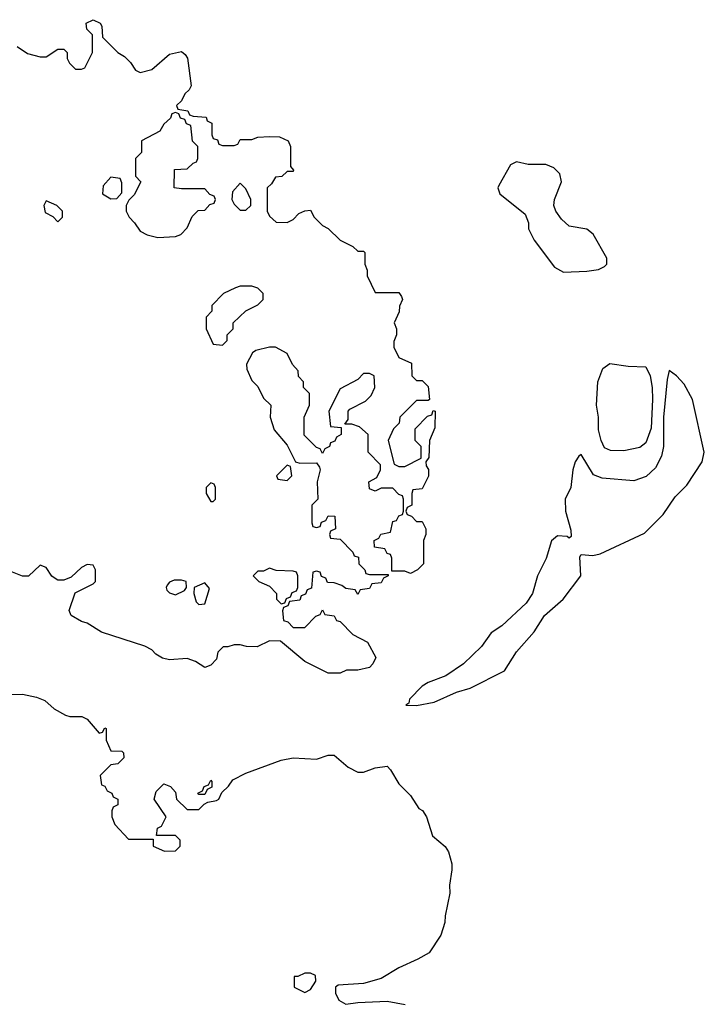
# Model space of a CAD drawing. Header units: inches. Extents: x 1793389 to 1900389, y 320802 to 470796.
# Tile 130 of 256: x 1880640 to 1882969, y 355792 to 359142. Entities that reach past the tile are written whole.
import ezdxf

# ---------------------------------------------------------------- set-up
doc = ezdxf.new("R2010")
doc.units = ezdxf.units.IN
doc.header["$MEASUREMENT"] = 0
doc.layers.add('B8385', color=7, linetype='Continuous')

msp = doc.modelspace()

# ---------------------------------------------------------------- linework, layer by layer
at = {"layer": 'B8385', "color": 2, "elevation": 194}
for points in [[(1880630.9, 359050.9), (1880666.8, 359026.8), (1880710, 359016), (1880730, 359016), (1880770, 359042), (1880790, 359042), (1880802, 359030), (1880802, 359010), (1880810, 358994), (1880830, 358974), (1880850, 358974), (1880862, 358978), (1880888, 359030), (1880888, 359090), (1880868, 359110), (1880866, 359130), (1880890, 359142), (1880914, 359130), (1880919.6, 359119.6), (1880922, 359082), (1880974, 359030), (1880996.9, 359016.9), (1881016.9, 358996.9), (1881034, 358970), (1881050, 358962), (1881090, 358972), (1881150, 359024.7), (1881190, 359034), (1881203.6, 359023.6), (1881211.1, 359011.1), (1881223.6, 358916.4), (1881216.9, 358903.1), (1881202, 358890), (1881190, 358866), (1881174, 358850), (1881178, 358838), (1881211.6, 358831.6), (1881218, 358818), (1881230, 358814), (1881274, 358810), (1881278, 358798), (1881294, 358790), (1881294, 358750), (1881298, 358738), (1881312.7, 358732.7), (1881318, 358718), (1881330, 358714), (1881370, 358714), (1881382, 358718), (1881390, 358734), (1881430, 358734), (1881450, 358742), (1881490, 358744.7), (1881523.6, 358743.6), (1881554, 358730), (1881562, 358710), (1881562, 358642), (1881572, 358630), (1881570, 358626), (1881550, 358626), (1881531.6, 358608.4), (1881510, 358606), (1881496.9, 358583.1), (1881482, 358570), (1881482, 358490), (1881490, 358474), (1881512.7, 358452.7), (1881550, 358452), (1881570, 358462), (1881590, 358482), (1881610, 358492), (1881630, 358494), (1881642, 358470), (1881670, 358442), (1881690, 358432), (1881730, 358392), (1881774, 358370), (1881790, 358354), (1881810, 358354), (1881814, 358350), (1881814, 358310), (1881822, 358290), (1881822, 358270), (1881850, 358214), (1881930, 358214), (1881939.6, 358199.6), (1881942, 358190), (1881932.7, 358167.3), (1881931.6, 358148.4), (1881914, 358110), (1881922, 358090), (1881922, 358070), (1881912.7, 358047.3), (1881912.7, 358027.3), (1881930, 357992), (1881972.7, 357972.7), (1881974, 357930), (1881990, 357914), (1882010, 357914), (1882030, 357894), (1882034, 357850), (1882030, 357846), (1881990, 357846), (1881934, 357790), (1881931.3, 357768.7), (1881912, 357750), (1881894, 357710), (1881914, 357630), (1881930, 357622), (1881950, 357622), (1882006, 357650), (1882006, 357690), (1881986, 357710), (1881986, 357750), (1882027.3, 357792.7), (1882042, 357798), (1882047.3, 357812.7), (1882054, 357810), (1882052.7, 357752.7), (1882034, 357710), (1882032.7, 357652.7), (1882022, 357638), (1882023.6, 357623.6), (1882031.3, 357611.3), (1882031.1, 357588.9), (1882010, 357546), (1881978, 357542), (1881974, 357530), (1881974, 357490), (1881958, 357482), (1881954, 357470), (1881958, 357458), (1881972.7, 357452.7), (1881990, 357434), (1882010, 357434), (1882022, 357410), (1882022, 357390), (1882014, 357370), (1882014, 357290), (1881994, 357270), (1881970, 357258), (1881950, 357266), (1881906, 357266), (1881906, 357310), (1881902, 357322), (1881890, 357326), (1881882, 357342), (1881847.3, 357347.3), (1881846, 357370), (1881862, 357378), (1881868.4, 357391.6), (1881902, 357398), (1881910, 357434), (1881922, 357438), (1881930, 357454), (1881942, 357458), (1881946, 357470), (1881946, 357510), (1881942, 357522), (1881930, 357526), (1881910, 357548), (1881870, 357548), (1881850, 357538), (1881830, 357546), (1881828, 357570), (1881855.3, 357584.7), (1881868, 357610), (1881867.3, 357627.3), (1881826, 357670), (1881826, 357730), (1881796.4, 357756.4), (1881770, 357766), (1881746, 357766), (1881758, 357782), (1881758, 357810), (1881763.1, 357816.9), (1881816.4, 357843.6), (1881836.4, 357863.6), (1881848, 357890), (1881846, 357930), (1881830, 357938), (1881810, 357938), (1881790, 357918), (1881730, 357886), (1881692, 357810), (1881698, 357758), (1881734, 357754), (1881734, 357730), (1881718, 357722), (1881712.7, 357707.3), (1881698, 357702), (1881694, 357690), (1881678, 357682), (1881670, 357666), (1881662, 357682), (1881650, 357686), (1881608.4, 357728.4), (1881608, 357790), (1881626, 357830), (1881626, 357870), (1881606, 357890), (1881606, 357910), (1881588.4, 357928.4), (1881587.3, 357947.3), (1881568.4, 357968.4), (1881550, 358006), (1881510, 358028), (1881490, 358028), (1881443.6, 358016.4), (1881431.6, 358008.4), (1881412, 357970), (1881412.7, 357952.7), (1881430, 357914), (1881450, 357894), (1881470, 357854), (1881494, 357830), (1881492, 357790), (1881506, 357746), (1881550, 357694), (1881578, 357638), (1881592.7, 357632.7), (1881650, 357634), (1881659.6, 357619.6), (1881662, 357610), (1881652, 357570), (1881654, 357510), (1881634, 357490), (1881634, 357430), (1881638, 357418), (1881650, 357414), (1881662, 357418), (1881667.3, 357432.7), (1881682, 357438), (1881690, 357454), (1881712.7, 357452.7), (1881714, 357410), (1881698, 357402), (1881694, 357390), (1881698, 357378), (1881730, 357374), (1881774, 357330), (1881778, 357318), (1881792.7, 357312.7), (1881794, 357290), (1881814, 357270), (1881818, 357258), (1881830, 357254), (1881894, 357254), (1881894, 357250), (1881878, 357242), (1881870, 357226), (1881838, 357222), (1881830, 357206), (1881798, 357202), (1881790, 357186), (1881782, 357202), (1881750, 357206), (1881736.4, 357216.4), (1881710, 357226), (1881687.3, 357227.3), (1881682, 357242), (1881667.3, 357247.3), (1881662, 357262), (1881650, 357266), (1881638, 357262), (1881632.7, 357207.3), (1881618, 357202), (1881612.7, 357187.3), (1881598, 357182), (1881592.7, 357167.3), (1881558, 357162), (1881552.7, 357147.3), (1881538, 357142), (1881534, 357130), (1881538, 357098), (1881552.7, 357092.7), (1881570, 357074), (1881610, 357074), (1881647.3, 357112.7), (1881662, 357118), (1881670, 357134), (1881678, 357118), (1881710, 357114), (1881718, 357098), (1881730, 357094), (1881774, 357050), (1881823.6, 357023.6), (1881851.6, 356971.6), (1881842, 356950), (1881830, 356938), (1881790, 356928.7), (1881751.6, 356928.4), (1881730, 356918), (1881690, 356918), (1881610, 356958), (1881527.3, 357027.3), (1881490, 357028), (1881448.4, 357008.4), (1881411.3, 357008.7), (1881390, 357015.3), (1881370, 357015.3), (1881348, 357008), (1881332, 357008), (1881314, 356990), (1881310, 356966), (1881290, 356946), (1881270, 356938), (1881238, 356958), (1881210, 356968.7), (1881150, 356964), (1881126, 356970), (1881103.1, 356983.1), (1881090, 356998), (1881066, 357010), (1880918, 357058), (1880870, 357088.7), (1880850, 357094), (1880814.6, 357114.6), (1880808.9, 357131.1), (1880828.7, 357191.3), (1880890, 357222), (1880898, 357230), (1880898, 357270), (1880890, 357286), (1880870, 357288), (1880850, 357278), (1880814.8, 357245.2), (1880790, 357235.3), (1880770, 357235.3), (1880760.2, 357240.2), (1880748.9, 357248.9), (1880730, 357278), (1880710, 357286), (1880670, 357248), (1880650, 357248), (1880610, 357264)], [(1880586, 356846), (1880650, 356846.8), (1880696.8, 356836.8), (1880725.4, 356825.4), (1880756.9, 356796.9), (1880795.3, 356775.3), (1880810.9, 356770.9), (1880850.9, 356770.9), (1880870, 356762), (1880910, 356714), (1880922, 356718), (1880930, 356732), (1880934, 356730), (1880934, 356690), (1880950, 356654), (1880987.3, 356652.7), (1880992.7, 356647.3), (1880994, 356630), (1880974, 356610), (1880950, 356606), (1880914, 356570), (1880918, 356538), (1880930, 356534), (1880938, 356518), (1880954, 356510), (1880958, 356498), (1880974, 356490), (1880974, 356470), (1880958, 356462), (1880954, 356450), (1880954, 356430), (1880963.6, 356403.6), (1881010, 356354), (1881094, 356354), (1881094, 356330), (1881132.7, 356312.7), (1881170, 356314), (1881186, 356330), (1881186, 356350), (1881170, 356366), (1881106, 356366), (1881108.7, 356391.3), (1881122, 356398), (1881138, 356430), (1881098, 356490), (1881104.7, 356515.3), (1881130, 356542), (1881152.7, 356532.7), (1881170, 356514), (1881174, 356490), (1881210, 356454), (1881250, 356454), (1881267.3, 356472.7), (1881280.4, 356479.6), (1881310, 356484.7), (1881318, 356490), (1881327.3, 356512.7), (1881350, 356534), (1881364.7, 356555.3), (1881410, 356578), (1881530, 356622.8), (1881570, 356630.8), (1881650, 356626), (1881690, 356638.8), (1881710, 356638.8), (1881758, 356598), (1881790, 356581), (1881810, 356581), (1881850, 356596), (1881890, 356602), (1881902, 356590), (1881930, 356542), (1881970, 356502), (1881998, 356458), (1882010.7, 356450.7), (1882024.7, 356430), (1882044.5, 356364.5), (1882088.1, 356328.1), (1882099.1, 356310), (1882110.4, 356270), (1882110.5, 356249.5), (1882102.5, 356197.5), (1882104, 356170), (1882087.5, 356092.5), (1882086.8, 356070), (1882072.8, 356027.2), (1882032.8, 355967.2), (1881995.2, 355944.8), (1881930, 355916), (1881870, 355879), (1881810, 355862), (1881723.6, 355856.4), (1881714, 355850), (1881714, 355830), (1881725.4, 355805.4), (1881750, 355792), (1881790, 355798), (1881890, 355802), (1881951.1, 355791.1)]]:
    msp.add_lwpolyline(points, dxfattribs=at)
at = {"layer": 'B8385', "color": 2}
for points, elevation in [([(1881170, 358826), (1881158, 358822), (1881152.7, 358807.3), (1881130, 358786), (1881116.9, 358763.1), (1881054, 358730), (1881054, 358690), (1881034, 358670), (1881034, 358610), (1881052, 358590), (1881030, 358546), (1881011.6, 358528.4), (1881002, 358510), (1881002, 358490), (1881012, 358470), (1881031.1, 358451.1), (1881050, 358422), (1881074, 358410), (1881110, 358401), (1881170, 358404.7), (1881188.4, 358411.6), (1881210, 358434), (1881227.3, 358472.7), (1881247.3, 358492.7), (1881270, 358494), (1881287.3, 358512.7), (1881302, 358518), (1881306, 358530), (1881302, 358542), (1881287.3, 358547.3), (1881270, 358566), (1881190, 358566), (1881166, 358570), (1881167.3, 358632.7), (1881210, 358634), (1881230, 358654), (1881242, 358658), (1881246, 358670), (1881246, 358710), (1881228.4, 358728.4), (1881222, 358782), (1881207.3, 358787.3), (1881202, 358802), (1881187.3, 358807.3), (1881182, 358822)], 194), ([(1882330, 358658), (1882310, 358648), (1882270, 358578), (1882267.3, 358570), (1882274, 358550), (1882359.8, 358479.8), (1882370.9, 358450.9), (1882371.3, 358430), (1882390, 358392), (1882459.8, 358299.8), (1882490, 358282.8), (1882570, 358286), (1882610, 358292), (1882630, 358302), (1882638, 358310), (1882638, 358330), (1882591.8, 358411.8), (1882570, 358429.2), (1882510, 358439), (1882483.3, 358463.3), (1882464, 358490), (1882457.2, 358510), (1882459.3, 358530), (1882484, 358590), (1882478, 358618), (1882458, 358638), (1882430, 358648.7), (1882370, 358649)], 198), ([(1880950, 358606), (1880923.6, 358576.4), (1880922, 358550), (1880950, 358532), (1880970, 358534), (1880987.3, 358552.7), (1880987.3, 358587.3), (1880982, 358602)], 194), ([(1881390, 358586), (1881363.6, 358556.4), (1881362, 358530), (1881370, 358514), (1881390, 358494), (1881410, 358494), (1881426, 358510), (1881426, 358530), (1881410, 358566)], 194), ([(1880730, 358526), (1880722, 358510), (1880726.4, 358486.4), (1880752.7, 358472.7), (1880770, 358454), (1880786, 358470), (1880786, 358490), (1880766, 358510)], 194), ([(1881430, 358235.3), (1881390, 358235.3), (1881374, 358230), (1881334, 358210), (1881294, 358170), (1881294, 358150), (1881274, 358130), (1881274, 358090), (1881298, 358038), (1881330, 358034), (1881346, 358050), (1881346, 358070), (1881366, 358090), (1881366, 358110), (1881408.9, 358151.1), (1881450, 358172), (1881468, 358190), (1881468, 358210), (1881450, 358228)], 194), ([(1882695.5, 357675.5), (1882650, 357676), (1882630, 357685.2), (1882618, 357710), (1882610, 357746), (1882609.6, 357789.6), (1882602.7, 357830), (1882607.3, 357910), (1882624.7, 357955.3), (1882648.4, 357971.6), (1882710, 357962.8), (1882770, 357961), (1882785.5, 357930), (1882792.6, 357890), (1882793.6, 357850), (1882788.4, 357751.6), (1882770, 357702), (1882750, 357686)], 194), ([(1882850, 357948), (1882842.8, 357917.2), (1882830.3, 357790), (1882830.2, 357689.8), (1882823.6, 357656.4), (1882802.9, 357617.1), (1882772.2, 357587.8), (1882730, 357572.3), (1882622, 357582), (1882592.9, 357592.9), (1882550, 357662), (1882542.8, 357657.2), (1882530, 357638), (1882522, 357610), (1882514.8, 357550), (1882495.5, 357510), (1882497.1, 357470), (1882515.3, 357404.7), (1882516, 357384), (1882510, 357378), (1882503.1, 357383.1), (1882470, 357386), (1882450, 357369), (1882431.8, 357308.2), (1882402, 357250), (1882384.9, 357190), (1882363.7, 357156.3), (1882280.4, 357079.6), (1882244.6, 357055.4), (1882211.3, 357008.7), (1882150.3, 356949.7), (1882090.4, 356909.6), (1882030, 356887), (1882010, 356874.5), (1881966, 356830), (1881963.6, 356816.4), (1881954, 356810), (1881990, 356808), (1882050, 356819.5), (1882126, 356854), (1882172.7, 356867.3), (1882290, 356926.8), (1882330, 356991), (1882390, 357058.8), (1882425.6, 357114.4), (1882489.4, 357170), (1882549.2, 357250), (1882546, 357314), (1882550, 357322), (1882590, 357318.8), (1882615.5, 357324.5), (1882765.6, 357394.4), (1882830, 357458), (1882870, 357518), (1882910, 357558), (1882962, 357638), (1882969.5, 357670.5), (1882929.3, 357850), (1882901.5, 357901.5), (1882875.3, 357930)], 198), ([(1881550, 357626), (1881514, 357590), (1881518, 357578), (1881550, 357574), (1881566, 357590), (1881562, 357622)], 194), ([(1881290, 357566), (1881274, 357550), (1881274, 357530), (1881290, 357502), (1881298, 357502), (1881306, 357510), (1881306, 357550), (1881302, 357562)], 194), ([(1881490, 357275.3), (1881470, 357266), (1881450, 357266), (1881434, 357250), (1881454, 357230), (1881490, 357214), (1881514, 357190), (1881514, 357170), (1881530, 357154), (1881542, 357158), (1881547.3, 357172.7), (1881562, 357178), (1881567.3, 357192.7), (1881582, 357198), (1881586, 357210), (1881586, 357250), (1881582, 357262), (1881570, 357266), (1881512.7, 357267.3)], 194), ([(1881190, 357235.3), (1881165.4, 357234.6), (1881150, 357228), (1881142, 357218), (1881138, 357210), (1881141, 357201), (1881150, 357192), (1881170, 357184.7), (1881200.4, 357199.6), (1881208, 357210), (1881206, 357230)], 194), ([(1881270, 357226), (1881234, 357210), (1881232, 357190), (1881241, 357161), (1881250, 357152), (1881270, 357154), (1881286, 357206)], 194), ([(1881250, 356506), (1881246, 356510), (1881262, 356518), (1881267.3, 356532.7), (1881282, 356538), (1881290, 356554), (1881294, 356550), (1881294, 356530), (1881278, 356522), (1881270, 356506)], 194), ([(1881630, 355898), (1881610, 355898), (1881586, 355886), (1881574, 355886), (1881574, 355850), (1881610, 355832), (1881630, 355842), (1881648, 355870), (1881646, 355890)], 194)]:
    msp.add_lwpolyline(points, close=True, dxfattribs=dict(at, elevation=elevation))

doc.saveas('drawing.dxf')
